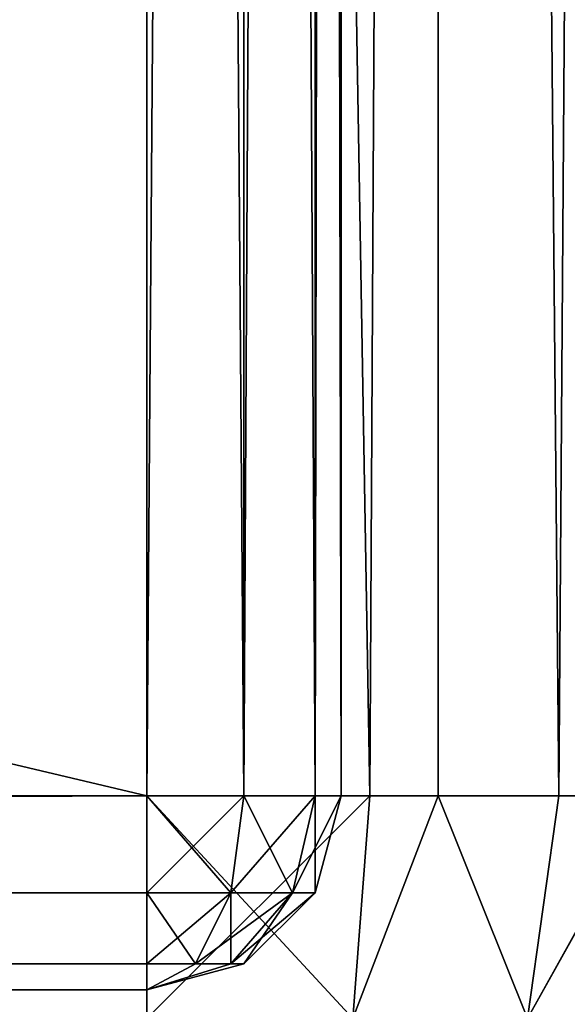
# Model space of a CAD drawing. Extents: x 659 to 1111, y 0 to 289.
# Tile 148 of 208: x 955.98 to 957.39, y 158.46 to 161. Entities that reach past the tile are written whole.
import ezdxf

# ---------------------------------------------------------------- set-up
doc = ezdxf.new("R2010")
doc.units = 0
doc.header["$LTSCALE"] = 25.4
doc.layers.get('0').update_dxf_attribs({"color": 13, "linetype": 'CONTINUOUS'})

# ---------------------------------------------------------------- blocks, each defined once
blk = doc.blocks.new('GIOTTO-LED-S-8168_STL')
at = {"color": 44}
for p, q in [((157.3546, 56.5607, 129.75), (299.3546, 56.5607, 129.75)), ((299.3546, 56.5607, 129.75), (157.3546, 56.5607, 96.25)), ((299.3546, 56.5607, 129.75), (157.3546, 56.5607, 96.25)), ((157.3546, 56.5607, 129.75), (299.3546, 56.5607, 129.75)), ((299.3546, 56.5607, 129.75), (299.3546, 56.5607, 96.25)), ((299.3546, 56.4465, 130.324), (299.3546, 56.5607, 129.75)), ((299.3546, 56.5607, 96.25), (299.9286, 56.4465, 129.75)), ((299.3546, 56.5607, 96.25), (299.9286, 56.4465, 129.75)), ((299.3546, 56.5607, 129.75), (299.3546, 56.5607, 96.25)), ((299.3546, 56.5607, 129.75), (299.9286, 56.4465, 129.75)), ((299.3546, 56.5607, 129.75), (299.9286, 56.4465, 129.75)), ((299.3546, 56.5607, 129.75), (299.8849, 56.341, 130.324)), ((299.3546, 56.5607, 129.75), (299.8849, 56.341, 130.324)), ((299.3546, 56.4465, 130.324), (299.3546, 56.5607, 129.75)), ((299.9286, 56.4465, 129.75), (299.8849, 56.341, 130.324)), ((299.9286, 56.4465, 129.75), (299.8849, 56.341, 130.324)), ((300.1046, 56.3598, 96.25), (299.9286, 56.4465, 129.75)), ((299.9286, 56.4465, 129.75), (300.1046, 56.3598, 129.75)), ((300.1046, 56.3598, 96.25), (299.9286, 56.4465, 129.75)), ((299.9286, 56.4465, 129.75), (300.1046, 56.3598, 129.75)), ((299.8849, 56.341, 130.324), (300.1046, 56.3598, 129.75)), ((299.8849, 56.341, 130.324), (300.1046, 56.3598, 129.75)), ((300.1046, 56.3598, 96.25), (300.4153, 56.1214, 129.75)), ((300.1046, 56.3598, 96.25), (300.4153, 56.1214, 129.75)), ((300.1046, 56.3598, 96.25), (300.1046, 56.3598, 129.75)), ((300.1046, 56.3598, 129.75), (300.4153, 56.1214, 129.75)), ((300.1046, 56.3598, 96.25), (300.1046, 56.3598, 129.75)), ((300.1046, 56.3598, 129.75), (300.4153, 56.1214, 129.75)), ((300.1046, 56.3598, 129.75), (300.3345, 56.0406, 130.324)), ((300.1046, 56.3598, 129.75), (300.3345, 56.0406, 130.324)), ((300.4153, 56.1214, 129.75), (300.3345, 56.0406, 130.324)), ((300.4153, 56.1214, 129.75), (300.3345, 56.0406, 130.324)), ((300.6536, 55.8107, 96.25), (300.4153, 56.1214, 129.75)), ((300.4153, 56.1214, 129.75), (300.6536, 55.8107, 129.75)), ((300.6536, 55.8107, 96.25), (300.4153, 56.1214, 129.75)), ((300.4153, 56.1214, 129.75), (300.6536, 55.8107, 129.75)), ((300.3345, 56.0406, 130.324), (300.6536, 55.8107, 129.75)), ((300.3345, 56.0406, 130.324), (300.6536, 55.8107, 129.75)), ((299.3546, 55.5607, 129.75), (157.3546, 55.5607, 129.75)), ((299.3546, 55.5607, 129.75), (157.3546, 55.5607, 129.75)), ((299.3546, 55.5607, 129.75), (157.3546, 55.4937, 130)), ((299.3546, 55.5607, 129.75), (157.3546, 55.4937, 130)), ((299.3546, 55.5607, 96.25), (299.3546, 55.5607, 129.75)), ((299.3546, 55.5607, 129.75), (299.3546, 55.4937, 130)), ((299.3546, 55.5607, 96.25), (299.3546, 55.5607, 129.75)), ((299.3546, 55.5607, 96.25), (299.6046, 55.4937, 129.75)), ((299.6046, 55.4937, 129.75), (299.3546, 55.5607, 129.75)), ((299.3546, 55.5607, 96.25), (299.6046, 55.4937, 129.75)), ((299.5711, 55.4357, 130), (299.3546, 55.5607, 129.75)), ((299.6046, 55.4937, 129.75), (299.3546, 55.5607, 129.75)), ((299.5711, 55.4357, 130), (299.3546, 55.5607, 129.75)), ((299.3546, 55.5607, 129.75), (299.3546, 55.4937, 130)), ((299.3546, 55.4937, 130), (157.3546, 55.4937, 130)), ((299.3546, 55.4937, 130), (157.3546, 55.4937, 130)), ((299.3546, 55.4937, 130), (157.3546, 55.3107, 130.183)), ((299.3546, 55.4937, 130), (157.3546, 55.3107, 130.183)), ((299.3546, 55.4937, 130), (299.3546, 55.3107, 130.183)), ((299.5711, 55.4357, 130), (299.3546, 55.4937, 130)), ((299.4796, 55.2772, 130.183), (299.3546, 55.4937, 130)), ((299.5711, 55.4357, 130), (299.3546, 55.4937, 130)), ((299.4796, 55.2772, 130.183), (299.3546, 55.4937, 130)), ((299.3546, 55.4937, 130), (299.3546, 55.3107, 130.183)), ((299.5711, 55.4357, 130), (299.6046, 55.4937, 129.75)), ((299.5711, 55.4357, 130), (299.6046, 55.4937, 129.75)), ((299.6046, 55.4937, 96.25), (299.6046, 55.4937, 129.75)), ((299.6046, 55.4937, 96.25), (299.6046, 55.4937, 129.75)), ((299.6046, 55.4937, 96.25), (299.7876, 55.3107, 129.75)), ((299.7876, 55.3107, 129.75), (299.6046, 55.4937, 129.75)), ((299.6046, 55.4937, 96.25), (299.7876, 55.3107, 129.75)), ((299.7296, 55.2772, 130), (299.6046, 55.4937, 129.75)), ((299.7876, 55.3107, 129.75), (299.6046, 55.4937, 129.75)), ((299.7296, 55.2772, 130), (299.6046, 55.4937, 129.75)), ((299.4796, 55.2772, 130.183), (299.5711, 55.4357, 130)), ((299.4796, 55.2772, 130.183), (299.5711, 55.4357, 130)), ((299.7296, 55.2772, 130), (299.5711, 55.4357, 130)), ((299.5711, 55.1857, 130.183), (299.5711, 55.4357, 130)), ((299.7296, 55.2772, 130), (299.5711, 55.4357, 130)), ((299.5711, 55.1857, 130.183), (299.5711, 55.4357, 130)), ((299.3546, 55.3107, 130.183), (157.3546, 55.3107, 130.183)), ((299.3546, 55.3107, 130.183), (157.3546, 55.3107, 130.183)), ((299.3546, 55.3107, 130.183), (157.3546, 55.0607, 130.25)), ((299.3546, 55.3107, 130.183), (157.3546, 55.0607, 130.25)), ((299.3546, 55.3107, 130.183), (299.3546, 55.0607, 130.25)), ((299.4796, 55.2772, 130.183), (299.3546, 55.3107, 130.183)), ((299.4796, 55.2772, 130.183), (299.3546, 55.3107, 130.183)), ((299.3546, 55.3107, 130.183), (299.3546, 55.0607, 130.25)), ((299.7296, 55.2772, 130), (299.7876, 55.3107, 129.75)), ((299.7296, 55.2772, 130), (299.7876, 55.3107, 129.75)), ((299.7876, 55.3107, 96.25), (299.7876, 55.3107, 129.75)), ((299.7876, 55.3107, 96.25), (299.7876, 55.3107, 129.75)), ((299.7876, 55.3107, 96.25), (299.8546, 55.0607, 129.75)), ((299.8546, 55.0607, 129.75), (299.7876, 55.3107, 129.75)), ((299.7876, 55.3107, 96.25), (299.8546, 55.0607, 129.75)), ((299.7876, 55.0607, 130), (299.7876, 55.3107, 129.75)), ((299.8546, 55.0607, 129.75), (299.7876, 55.3107, 129.75)), ((299.7876, 55.0607, 130), (299.7876, 55.3107, 129.75)), ((299.3546, 55.0607, 130.25), (299.4796, 55.2772, 130.183)), ((299.3546, 55.0607, 130.25), (299.4796, 55.2772, 130.183)), ((299.4796, 55.2772, 130.183), (299.5711, 55.1857, 130.183)), ((299.4796, 55.2772, 130.183), (299.5711, 55.1857, 130.183)), ((299.5711, 55.1857, 130.183), (299.7296, 55.2772, 130)), ((299.5711, 55.1857, 130.183), (299.7296, 55.2772, 130)), ((299.6046, 55.0607, 130.183), (299.7296, 55.2772, 130)), ((299.6046, 55.0607, 130.183), (299.7296, 55.2772, 130)), ((299.7876, 55.0607, 130), (299.7296, 55.2772, 130)), ((299.7876, 55.0607, 130), (299.7296, 55.2772, 130)), ((299.3546, 55.0607, 130.25), (299.5711, 55.1857, 130.183)), ((299.3546, 55.0607, 130.25), (299.5711, 55.1857, 130.183)), ((299.5711, 55.1857, 130.183), (299.6046, 55.0607, 130.183)), ((299.5711, 55.1857, 130.183), (299.6046, 55.0607, 130.183)), ((299.3546, 8.0607, 130.25), (157.3546, 55.0607, 130.25)), ((157.3546, 55.0607, 130.25), (299.3546, 55.0607, 130.25)), ((299.3546, 8.0607, 130.25), (157.3546, 55.0607, 130.25)), ((157.3546, 55.0607, 130.25), (299.3546, 55.0607, 130.25)), ((299.3546, 55.0607, 130.25), (299.3546, 8.0607, 130.25)), ((299.6046, 55.0607, 130.183), (299.3546, 55.0607, 130.25)), ((299.6046, 8.0607, 130.183), (299.3546, 55.0607, 130.25)), ((299.6046, 55.0607, 130.183), (299.3546, 55.0607, 130.25)), ((299.6046, 8.0607, 130.183), (299.3546, 55.0607, 130.25)), ((299.3546, 55.0607, 130.25), (299.3546, 8.0607, 130.25)), ((299.7876, 55.0607, 130), (299.6046, 55.0607, 130.183)), ((299.7876, 8.0607, 130), (299.6046, 55.0607, 130.183)), ((299.7876, 55.0607, 130), (299.6046, 55.0607, 130.183)), ((299.7876, 8.0607, 130), (299.6046, 55.0607, 130.183)), ((299.6046, 8.0607, 130.183), (299.6046, 55.0607, 130.183)), ((299.6046, 8.0607, 130.183), (299.6046, 55.0607, 130.183)), ((299.8546, 55.0607, 129.75), (299.7876, 55.0607, 130)), ((299.8546, 8.0607, 129.75), (299.7876, 55.0607, 130)), ((299.8546, 55.0607, 129.75), (299.7876, 55.0607, 130)), ((299.8546, 8.0607, 129.75), (299.7876, 55.0607, 130)), ((299.7876, 8.0607, 130), (299.7876, 55.0607, 130)), ((299.7876, 8.0607, 130), (299.7876, 55.0607, 130)), ((299.8546, 8.0607, 96.25), (299.8546, 55.0607, 129.75)), ((299.8546, 55.0607, 129.75), (299.8546, 55.0607, 96.25)), ((299.8546, 8.0607, 96.25), (299.8546, 55.0607, 129.75)), ((299.8546, 8.0607, 129.75), (299.8546, 55.0607, 129.75)), ((299.8546, 55.0607, 129.75), (299.8546, 55.0607, 96.25)), ((299.8546, 8.0607, 129.75), (299.8546, 55.0607, 129.75)), ((299.3546, 8.0607, 130.25), (157.3546, 8.0607, 130.25)), ((157.3546, 7.8107, 130.183), (299.3546, 8.0607, 130.25)), ((157.3546, 7.8107, 130.183), (299.3546, 8.0607, 130.25)), ((299.3546, 8.0607, 130.25), (157.3546, 8.0607, 130.25)), ((299.6046, 8.0607, 130.183), (299.3546, 8.0607, 130.25)), ((299.3546, 7.8107, 130.183), (299.3546, 8.0607, 130.25)), ((299.3546, 8.0607, 130.25), (299.4796, 7.8442, 130.183)), ((299.3546, 8.0607, 130.25), (299.4796, 7.8442, 130.183)), ((299.3546, 8.0607, 130.25), (299.5711, 7.9357, 130.183)), ((299.3546, 8.0607, 130.25), (299.5711, 7.9357, 130.183)), ((299.6046, 8.0607, 130.183), (299.3546, 8.0607, 130.25)), ((299.3546, 7.8107, 130.183), (299.3546, 8.0607, 130.25)), ((299.5711, 7.9357, 130.183), (299.7876, 8.0607, 130)), ((299.5711, 7.9357, 130.183), (299.7876, 8.0607, 130)), ((299.5711, 7.9357, 130.183), (299.6046, 8.0607, 130.183)), ((299.5711, 7.9357, 130.183), (299.6046, 8.0607, 130.183)), ((299.7876, 8.0607, 130), (299.6046, 8.0607, 130.183)), ((299.7876, 8.0607, 130), (299.6046, 8.0607, 130.183)), ((299.7296, 7.8442, 130), (299.8546, 8.0607, 129.75)), ((299.7296, 7.8442, 130), (299.8546, 8.0607, 129.75)), ((299.7296, 7.8442, 130), (299.7876, 8.0607, 130)), ((299.7296, 7.8442, 130), (299.7876, 8.0607, 130)), ((299.8546, 8.0607, 129.75), (299.7876, 8.0607, 130)), ((299.8546, 8.0607, 96.25), (299.7876, 7.8107, 129.75)), ((299.7876, 7.8107, 129.75), (299.8546, 8.0607, 129.75)), ((299.8546, 8.0607, 96.25), (299.7876, 7.8107, 129.75)), ((299.7876, 7.8107, 129.75), (299.8546, 8.0607, 129.75)), ((299.8546, 8.0607, 129.75), (299.7876, 8.0607, 130)), ((299.8546, 8.0607, 96.25), (299.8546, 8.0607, 129.75)), ((299.8546, 8.0607, 96.25), (299.8546, 8.0607, 129.75)), ((299.5711, 7.9357, 130.183), (299.4796, 7.8442, 130.183)), ((299.5711, 7.9357, 130.183), (299.4796, 7.8442, 130.183)), ((299.5711, 7.9357, 130.183), (299.7296, 7.8442, 130)), ((299.5711, 7.9357, 130.183), (299.7296, 7.8442, 130)), ((299.4796, 7.8442, 130.183), (299.3546, 7.8107, 130.183)), ((299.4796, 7.8442, 130.183), (299.3546, 7.8107, 130.183)), ((299.4796, 7.8442, 130.183), (299.5711, 7.6857, 130)), ((299.4796, 7.8442, 130.183), (299.5711, 7.6857, 130)), ((299.4796, 7.8442, 130.183), (299.7296, 7.8442, 130)), ((299.4796, 7.8442, 130.183), (299.7296, 7.8442, 130)), ((299.5711, 7.6857, 130), (299.7296, 7.8442, 130)), ((299.5711, 7.6857, 130), (299.7296, 7.8442, 130)), ((299.7296, 7.8442, 130), (299.7876, 7.8107, 129.75)), ((299.7296, 7.8442, 130), (299.7876, 7.8107, 129.75)), ((157.3546, 7.6277, 130), (299.3546, 7.8107, 130.183)), ((157.3546, 7.6277, 130), (299.3546, 7.8107, 130.183)), ((157.3546, 7.8107, 130.183), (299.3546, 7.8107, 130.183)), ((157.3546, 7.8107, 130.183), (299.3546, 7.8107, 130.183)), ((299.3546, 7.6277, 130), (299.3546, 7.8107, 130.183)), ((299.3546, 7.8107, 130.183), (299.5711, 7.6857, 130)), ((299.3546, 7.8107, 130.183), (299.5711, 7.6857, 130)), ((299.3546, 7.6277, 130), (299.3546, 7.8107, 130.183)), ((299.5711, 7.6857, 130), (299.7876, 7.8107, 129.75)), ((299.5711, 7.6857, 130), (299.7876, 7.8107, 129.75)), ((299.7876, 7.8107, 96.25), (299.6046, 7.6277, 129.75)), ((299.6046, 7.6277, 129.75), (299.7876, 7.8107, 129.75)), ((299.7876, 7.8107, 96.25), (299.6046, 7.6277, 129.75)), ((299.6046, 7.6277, 129.75), (299.7876, 7.8107, 129.75)), ((299.7876, 7.8107, 96.25), (299.7876, 7.8107, 129.75)), ((299.7876, 7.8107, 96.25), (299.7876, 7.8107, 129.75)), ((299.3546, 7.6277, 130), (299.5711, 7.6857, 130)), ((299.3546, 7.6277, 130), (299.5711, 7.6857, 130)), ((299.5711, 7.6857, 130), (299.6046, 7.6277, 129.75)), ((299.5711, 7.6857, 130), (299.6046, 7.6277, 129.75)), ((157.3546, 7.5607, 129.75), (299.3546, 7.6277, 130)), ((157.3546, 7.5607, 129.75), (299.3546, 7.6277, 130)), ((157.3546, 7.6277, 130), (299.3546, 7.6277, 130)), ((157.3546, 7.6277, 130), (299.3546, 7.6277, 130)), ((299.6046, 7.6277, 96.25), (299.3546, 7.5607, 129.75)), ((299.3546, 7.5607, 129.75), (299.6046, 7.6277, 129.75)), ((299.6046, 7.6277, 96.25), (299.3546, 7.5607, 129.75)), ((299.3546, 7.5607, 129.75), (299.3546, 7.6277, 130)), ((299.3546, 7.6277, 130), (299.6046, 7.6277, 129.75)), ((299.3546, 7.5607, 129.75), (299.6046, 7.6277, 129.75)), ((299.3546, 7.6277, 130), (299.6046, 7.6277, 129.75)), ((299.3546, 7.5607, 129.75), (299.3546, 7.6277, 130)), ((299.6046, 7.6277, 96.25), (299.6046, 7.6277, 129.75)), ((299.6046, 7.6277, 96.25), (299.6046, 7.6277, 129.75)), ((157.3546, 7.5607, 96.25), (299.3546, 7.5607, 129.75)), ((157.3546, 7.5607, 96.25), (299.3546, 7.5607, 129.75)), ((157.3546, 7.5607, 129.75), (299.3546, 7.5607, 129.75)), ((157.3546, 7.5607, 129.75), (299.3546, 7.5607, 129.75)), ((299.3546, 7.5607, 129.75), (299.3546, 7.5607, 96.25)), ((299.3546, 7.5607, 129.75), (299.3546, 7.5607, 96.25)), ((300.6536, 7.3107, 129.75), (300.3345, 7.0808, 130.324)), ((300.6536, 7.3107, 129.75), (300.3345, 7.0808, 130.324)), ((300.6536, 7.3107, 96.25), (300.4153, 7.0001, 129.75)), ((300.6536, 7.3107, 96.25), (300.4153, 7.0001, 129.75)), ((300.6536, 7.3107, 129.75), (300.4153, 7.0001, 129.75)), ((300.6536, 7.3107, 129.75), (300.4153, 7.0001, 129.75)), ((300.3345, 7.0808, 130.324), (300.1046, 6.7617, 129.75)), ((300.3345, 7.0808, 130.324), (300.1046, 6.7617, 129.75)), ((300.4153, 7.0001, 129.75), (300.3345, 7.0808, 130.324)), ((300.4153, 7.0001, 129.75), (300.3345, 7.0808, 130.324)), ((300.1046, 6.7617, 96.25), (300.4153, 7.0001, 129.75)), ((300.4153, 7.0001, 129.75), (300.1046, 6.7617, 129.75)), ((300.1046, 6.7617, 96.25), (300.4153, 7.0001, 129.75)), ((300.4153, 7.0001, 129.75), (300.1046, 6.7617, 129.75)), ((300.1046, 6.7617, 129.75), (299.8849, 6.7804, 130.324)), ((299.8849, 6.7804, 130.324), (299.9286, 6.6749, 129.75)), ((300.1046, 6.7617, 129.75), (299.8849, 6.7804, 130.324)), ((299.8849, 6.7804, 130.324), (299.9286, 6.6749, 129.75)), ((300.1046, 6.7617, 96.25), (299.9286, 6.6749, 129.75)), ((300.1046, 6.7617, 96.25), (299.9286, 6.6749, 129.75)), ((300.1046, 6.7617, 129.75), (299.9286, 6.6749, 129.75)), ((300.1046, 6.7617, 129.75), (299.9286, 6.6749, 129.75)), ((300.1046, 6.7617, 96.25), (300.1046, 6.7617, 129.75)), ((300.1046, 6.7617, 96.25), (300.1046, 6.7617, 129.75)), ((157.3546, 6.6749, 130.324), (299.3546, 6.5607, 129.75)), ((157.3546, 6.6749, 130.324), (299.3546, 6.5607, 129.75)), ((299.3546, 6.5607, 96.25), (299.9286, 6.6749, 129.75)), ((299.9286, 6.6749, 129.75), (299.3546, 6.5607, 129.75)), ((299.3546, 6.5607, 96.25), (299.9286, 6.6749, 129.75)), ((299.3546, 6.6749, 130.324), (299.9286, 6.6749, 129.75)), ((299.3546, 6.6749, 130.324), (299.9286, 6.6749, 129.75)), ((299.3546, 6.6749, 130.324), (299.3546, 6.5607, 129.75)), ((299.9286, 6.6749, 129.75), (299.3546, 6.5607, 129.75)), ((299.3546, 6.6749, 130.324), (299.3546, 6.5607, 129.75)), ((299.3546, 6.5607, 129.75), (157.3546, 6.5607, 129.75)), ((299.3546, 6.5607, 129.75), (157.3546, 6.5607, 129.75)), ((299.3546, 6.5607, 96.25), (299.3546, 6.5607, 129.75)), ((299.3546, 6.5607, 96.25), (299.3546, 6.5607, 129.75))]:
    blk.add_line(p, q, dxfattribs=at)
mesh = blk.add_polyface(dxfattribs=at)
corners = [(299.3546, 56.5607, 129.75), (157.3546, 56.5607, 96.25), (157.3546, 56.5607, 129.75)]
mesh.append_faces([[corners[k] for k in face] for face in [(0, 1, 2)]], dxfattribs={"color": 44})
mesh = blk.add_polyface(dxfattribs=at)
corners = [(299.3546, 56.5607, 129.75), (299.3546, 56.5607, 96.25), (157.3546, 56.5607, 96.25)]
mesh.append_faces([[corners[k] for k in face] for face in [(0, 1, 2)]], dxfattribs={"color": 44})
mesh = blk.add_polyface(dxfattribs=at)
corners = [(299.3546, 56.4465, 130.324), (157.3546, 56.5607, 129.75), (157.3546, 56.4465, 130.324)]
mesh.append_faces([[corners[k] for k in face] for face in [(0, 1, 2)]], dxfattribs={"color": 44})
mesh = blk.add_polyface(dxfattribs=at)
corners = [(299.3546, 56.4465, 130.324), (299.3546, 56.5607, 129.75), (157.3546, 56.5607, 129.75)]
mesh.append_faces([[corners[k] for k in face] for face in [(0, 1, 2)]], dxfattribs={"color": 44})
mesh = blk.add_polyface(dxfattribs=at)
corners = [(299.9286, 56.4465, 129.75), (300.1046, 56.3598, 96.25), (299.3546, 56.5607, 96.25)]
mesh.append_faces([[corners[k] for k in face] for face in [(0, 1, 2)]], dxfattribs={"color": 44})
mesh = blk.add_polyface(dxfattribs=at)
corners = [(299.9286, 56.4465, 129.75), (299.3546, 56.5607, 96.25), (299.3546, 56.5607, 129.75)]
mesh.append_faces([[corners[k] for k in face] for face in [(0, 1, 2)]], dxfattribs={"color": 44})
mesh = blk.add_polyface(dxfattribs=at)
corners = [(299.8849, 56.341, 130.324), (299.9286, 56.4465, 129.75), (299.3546, 56.5607, 129.75)]
mesh.append_faces([[corners[k] for k in face] for face in [(0, 1, 2)]], dxfattribs={"color": 44})
mesh = blk.add_polyface(dxfattribs=at)
corners = [(299.8849, 56.341, 130.324), (299.3546, 56.5607, 129.75), (299.3546, 56.4465, 130.324)]
mesh.append_faces([[corners[k] for k in face] for face in [(0, 1, 2)]], dxfattribs={"color": 44})
mesh = blk.add_polyface(dxfattribs=at)
corners = [(299.8849, 56.341, 130.324), (300.1046, 56.3598, 129.75), (299.9286, 56.4465, 129.75)]
mesh.append_faces([[corners[k] for k in face] for face in [(0, 1, 2)]], dxfattribs={"color": 44})
mesh = blk.add_polyface(dxfattribs=at)
corners = [(300.1046, 56.3598, 129.75), (300.1046, 56.3598, 96.25), (299.9286, 56.4465, 129.75)]
mesh.append_faces([[corners[k] for k in face] for face in [(0, 1, 2)]], dxfattribs={"color": 44})
mesh = blk.add_polyface(dxfattribs=at)
corners = [(300.3345, 56.0406, 130.324), (300.1046, 56.3598, 129.75), (299.8849, 56.341, 130.324)]
mesh.append_faces([[corners[k] for k in face] for face in [(0, 1, 2)]], dxfattribs={"color": 44})
mesh = blk.add_polyface(dxfattribs=at)
corners = [(300.4153, 56.1214, 129.75), (300.6536, 55.8107, 96.25), (300.1046, 56.3598, 96.25)]
mesh.append_faces([[corners[k] for k in face] for face in [(0, 1, 2)]], dxfattribs={"color": 44})
mesh = blk.add_polyface(dxfattribs=at)
corners = [(300.4153, 56.1214, 129.75), (300.1046, 56.3598, 96.25), (300.1046, 56.3598, 129.75)]
mesh.append_faces([[corners[k] for k in face] for face in [(0, 1, 2)]], dxfattribs={"color": 44})
mesh = blk.add_polyface(dxfattribs=at)
corners = [(300.3345, 56.0406, 130.324), (300.4153, 56.1214, 129.75), (300.1046, 56.3598, 129.75)]
mesh.append_faces([[corners[k] for k in face] for face in [(0, 1, 2)]], dxfattribs={"color": 44})
mesh = blk.add_polyface(dxfattribs=at)
corners = [(300.4153, 56.1214, 129.75), (300.3345, 56.0406, 130.324), (300.6536, 55.8107, 129.75)]
mesh.append_faces([[corners[k] for k in face] for face in [(0, 1, 2)]], dxfattribs={"color": 44})
mesh = blk.add_polyface(dxfattribs=at)
corners = [(300.4153, 56.1214, 129.75), (300.6536, 55.8107, 129.75), (300.6536, 55.8107, 96.25)]
mesh.append_faces([[corners[k] for k in face] for face in [(0, 1, 2)]], dxfattribs={"color": 44})
mesh = blk.add_polyface(dxfattribs=at)
corners = [(300.3345, 56.0406, 130.324), (300.6349, 55.591, 130.324), (300.6536, 55.8107, 129.75)]
mesh.append_faces([[corners[k] for k in face] for face in [(0, 1, 2)]], dxfattribs={"color": 44})
mesh = blk.add_polyface(dxfattribs=at)
corners = [(157.3546, 55.5607, 129.75), (299.3546, 55.5607, 96.25), (299.3546, 55.5607, 129.75)]
mesh.append_faces([[corners[k] for k in face] for face in [(0, 1, 2)]], dxfattribs={"color": 44})
mesh = blk.add_polyface(dxfattribs=at)
corners = [(157.3546, 55.5607, 129.75), (157.3546, 55.5607, 96.25), (299.3546, 55.5607, 96.25)]
mesh.append_faces([[corners[k] for k in face] for face in [(0, 1, 2)]], dxfattribs={"color": 44})
mesh = blk.add_polyface(dxfattribs=at)
corners = [(157.3546, 55.4937, 130), (157.3546, 55.5607, 129.75), (299.3546, 55.5607, 129.75)]
mesh.append_faces([[corners[k] for k in face] for face in [(0, 1, 2)]], dxfattribs={"color": 44})
mesh = blk.add_polyface(dxfattribs=at)
corners = [(157.3546, 55.4937, 130), (299.3546, 55.5607, 129.75), (299.3546, 55.4937, 130)]
mesh.append_faces([[corners[k] for k in face] for face in [(0, 1, 2)]], dxfattribs={"color": 44})
mesh = blk.add_polyface(dxfattribs=at)
corners = [(299.3546, 55.5607, 129.75), (299.3546, 55.5607, 96.25), (299.6046, 55.4937, 129.75)]
mesh.append_faces([[corners[k] for k in face] for face in [(0, 1, 2)]], dxfattribs={"color": 44})
mesh = blk.add_polyface(dxfattribs=at)
corners = [(299.6046, 55.4937, 129.75), (299.3546, 55.5607, 96.25), (299.6046, 55.4937, 96.25)]
mesh.append_faces([[corners[k] for k in face] for face in [(0, 1, 2)]], dxfattribs={"color": 44})
mesh = blk.add_polyface(dxfattribs=at)
corners = [(299.5711, 55.4357, 130), (299.3546, 55.5607, 129.75), (299.6046, 55.4937, 129.75)]
mesh.append_faces([[corners[k] for k in face] for face in [(0, 1, 2)]], dxfattribs={"color": 44})
mesh = blk.add_polyface(dxfattribs=at)
corners = [(299.3546, 55.4937, 130), (299.3546, 55.5607, 129.75), (299.5711, 55.4357, 130)]
mesh.append_faces([[corners[k] for k in face] for face in [(0, 1, 2)]], dxfattribs={"color": 44})
mesh = blk.add_polyface(dxfattribs=at)
corners = [(157.3546, 55.3107, 130.183), (157.3546, 55.4937, 130), (299.3546, 55.4937, 130)]
mesh.append_faces([[corners[k] for k in face] for face in [(0, 1, 2)]], dxfattribs={"color": 44})
mesh = blk.add_polyface(dxfattribs=at)
corners = [(157.3546, 55.3107, 130.183), (299.3546, 55.4937, 130), (299.3546, 55.3107, 130.183)]
mesh.append_faces([[corners[k] for k in face] for face in [(0, 1, 2)]], dxfattribs={"color": 44})
mesh = blk.add_polyface(dxfattribs=at)
corners = [(299.4796, 55.2772, 130.183), (299.3546, 55.4937, 130), (299.5711, 55.4357, 130)]
mesh.append_faces([[corners[k] for k in face] for face in [(0, 1, 2)]], dxfattribs={"color": 44})
mesh = blk.add_polyface(dxfattribs=at)
corners = [(299.3546, 55.3107, 130.183), (299.3546, 55.4937, 130), (299.4796, 55.2772, 130.183)]
mesh.append_faces([[corners[k] for k in face] for face in [(0, 1, 2)]], dxfattribs={"color": 44})
mesh = blk.add_polyface(dxfattribs=at)
corners = [(299.5711, 55.4357, 130), (299.6046, 55.4937, 129.75), (299.7296, 55.2772, 130)]
mesh.append_faces([[corners[k] for k in face] for face in [(0, 1, 2)]], dxfattribs={"color": 44})
mesh = blk.add_polyface(dxfattribs=at)
corners = [(299.6046, 55.4937, 129.75), (299.6046, 55.4937, 96.25), (299.7876, 55.3107, 129.75)]
mesh.append_faces([[corners[k] for k in face] for face in [(0, 1, 2)]], dxfattribs={"color": 44})
mesh = blk.add_polyface(dxfattribs=at)
corners = [(299.7876, 55.3107, 129.75), (299.6046, 55.4937, 96.25), (299.7876, 55.3107, 96.25)]
mesh.append_faces([[corners[k] for k in face] for face in [(0, 1, 2)]], dxfattribs={"color": 44})
mesh = blk.add_polyface(dxfattribs=at)
corners = [(299.7296, 55.2772, 130), (299.6046, 55.4937, 129.75), (299.7876, 55.3107, 129.75)]
mesh.append_faces([[corners[k] for k in face] for face in [(0, 1, 2)]], dxfattribs={"color": 44})
mesh = blk.add_polyface(dxfattribs=at)
corners = [(299.5711, 55.1857, 130.183), (299.4796, 55.2772, 130.183), (299.5711, 55.4357, 130)]
mesh.append_faces([[corners[k] for k in face] for face in [(0, 1, 2)]], dxfattribs={"color": 44})
mesh = blk.add_polyface(dxfattribs=at)
corners = [(299.7296, 55.2772, 130), (299.5711, 55.1857, 130.183), (299.5711, 55.4357, 130)]
mesh.append_faces([[corners[k] for k in face] for face in [(0, 1, 2)]], dxfattribs={"color": 44})
mesh = blk.add_polyface(dxfattribs=at)
corners = [(299.3546, 55.3107, 130.183), (157.3546, 55.0607, 130.25), (157.3546, 55.3107, 130.183)]
mesh.append_faces([[corners[k] for k in face] for face in [(0, 1, 2)]], dxfattribs={"color": 44})
mesh = blk.add_polyface(dxfattribs=at)
corners = [(299.3546, 55.0607, 130.25), (157.3546, 55.0607, 130.25), (299.3546, 55.3107, 130.183)]
mesh.append_faces([[corners[k] for k in face] for face in [(0, 1, 2)]], dxfattribs={"color": 44})
mesh = blk.add_polyface(dxfattribs=at)
corners = [(299.4796, 55.2772, 130.183), (299.3546, 55.0607, 130.25), (299.3546, 55.3107, 130.183)]
mesh.append_faces([[corners[k] for k in face] for face in [(0, 1, 2)]], dxfattribs={"color": 44})
mesh = blk.add_polyface(dxfattribs=at)
corners = [(299.7876, 55.3107, 129.75), (299.7876, 55.0607, 130), (299.7296, 55.2772, 130)]
mesh.append_faces([[corners[k] for k in face] for face in [(0, 1, 2)]], dxfattribs={"color": 44})
mesh = blk.add_polyface(dxfattribs=at)
corners = [(299.7876, 55.3107, 129.75), (299.7876, 55.3107, 96.25), (299.8546, 55.0607, 129.75)]
mesh.append_faces([[corners[k] for k in face] for face in [(0, 1, 2)]], dxfattribs={"color": 44})
mesh = blk.add_polyface(dxfattribs=at)
corners = [(299.7876, 55.3107, 96.25), (299.8546, 55.0607, 96.25), (299.8546, 55.0607, 129.75)]
mesh.append_faces([[corners[k] for k in face] for face in [(0, 1, 2)]], dxfattribs={"color": 44})
mesh = blk.add_polyface(dxfattribs=at)
corners = [(299.7876, 55.3107, 129.75), (299.8546, 55.0607, 129.75), (299.7876, 55.0607, 130)]
mesh.append_faces([[corners[k] for k in face] for face in [(0, 1, 2)]], dxfattribs={"color": 44})
mesh = blk.add_polyface(dxfattribs=at)
corners = [(299.5711, 55.1857, 130.183), (299.3546, 55.0607, 130.25), (299.4796, 55.2772, 130.183)]
mesh.append_faces([[corners[k] for k in face] for face in [(0, 1, 2)]], dxfattribs={"color": 44})
mesh = blk.add_polyface(dxfattribs=at)
corners = [(299.7296, 55.2772, 130), (299.6046, 55.0607, 130.183), (299.5711, 55.1857, 130.183)]
mesh.append_faces([[corners[k] for k in face] for face in [(0, 1, 2)]], dxfattribs={"color": 44})
mesh = blk.add_polyface(dxfattribs=at)
corners = [(299.7876, 55.0607, 130), (299.6046, 55.0607, 130.183), (299.7296, 55.2772, 130)]
mesh.append_faces([[corners[k] for k in face] for face in [(0, 1, 2)]], dxfattribs={"color": 44})
mesh = blk.add_polyface(dxfattribs=at)
corners = [(299.6046, 55.0607, 130.183), (299.3546, 55.0607, 130.25), (299.5711, 55.1857, 130.183)]
mesh.append_faces([[corners[k] for k in face] for face in [(0, 1, 2)]], dxfattribs={"color": 44})
mesh = blk.add_polyface(dxfattribs=at)
corners = [(299.3546, 8.0607, 130.25), (157.3546, 55.0607, 130.25), (299.3546, 55.0607, 130.25)]
mesh.append_faces([[corners[k] for k in face] for face in [(0, 1, 2)]], dxfattribs={"color": 44})
mesh = blk.add_polyface(dxfattribs=at)
corners = [(299.3546, 8.0607, 130.25), (157.3546, 8.0607, 130.25), (157.3546, 55.0607, 130.25)]
mesh.append_faces([[corners[k] for k in face] for face in [(0, 1, 2)]], dxfattribs={"color": 44})
mesh = blk.add_polyface(dxfattribs=at)
corners = [(299.6046, 8.0607, 130.183), (299.3546, 55.0607, 130.25), (299.6046, 55.0607, 130.183)]
mesh.append_faces([[corners[k] for k in face] for face in [(0, 1, 2)]], dxfattribs={"color": 44})
mesh = blk.add_polyface(dxfattribs=at)
corners = [(299.6046, 8.0607, 130.183), (299.3546, 8.0607, 130.25), (299.3546, 55.0607, 130.25)]
mesh.append_faces([[corners[k] for k in face] for face in [(0, 1, 2)]], dxfattribs={"color": 44})
mesh = blk.add_polyface(dxfattribs=at)
corners = [(299.7876, 8.0607, 130), (299.6046, 55.0607, 130.183), (299.7876, 55.0607, 130)]
mesh.append_faces([[corners[k] for k in face] for face in [(0, 1, 2)]], dxfattribs={"color": 44})
mesh = blk.add_polyface(dxfattribs=at)
corners = [(299.7876, 8.0607, 130), (299.6046, 8.0607, 130.183), (299.6046, 55.0607, 130.183)]
mesh.append_faces([[corners[k] for k in face] for face in [(0, 1, 2)]], dxfattribs={"color": 44})
mesh = blk.add_polyface(dxfattribs=at)
corners = [(299.8546, 55.0607, 129.75), (299.8546, 8.0607, 129.75), (299.7876, 55.0607, 130)]
mesh.append_faces([[corners[k] for k in face] for face in [(0, 1, 2)]], dxfattribs={"color": 44})
mesh = blk.add_polyface(dxfattribs=at)
corners = [(299.7876, 55.0607, 130), (299.8546, 8.0607, 129.75), (299.7876, 8.0607, 130)]
mesh.append_faces([[corners[k] for k in face] for face in [(0, 1, 2)]], dxfattribs={"color": 44})
mesh = blk.add_polyface(dxfattribs=at)
corners = [(299.8546, 55.0607, 129.75), (299.8546, 55.0607, 96.25), (299.8546, 8.0607, 96.25)]
mesh.append_faces([[corners[k] for k in face] for face in [(0, 1, 2)]], dxfattribs={"color": 44})
mesh = blk.add_polyface(dxfattribs=at)
corners = [(299.8546, 55.0607, 129.75), (299.8546, 8.0607, 96.25), (299.8546, 8.0607, 129.75)]
mesh.append_faces([[corners[k] for k in face] for face in [(0, 1, 2)]], dxfattribs={"color": 44})
mesh = blk.add_polyface(dxfattribs=at)
corners = [(299.3546, 7.8107, 130.183), (157.3546, 7.8107, 130.183), (299.3546, 8.0607, 130.25)]
mesh.append_faces([[corners[k] for k in face] for face in [(0, 1, 2)]], dxfattribs={"color": 44})
mesh = blk.add_polyface(dxfattribs=at)
corners = [(299.3546, 8.0607, 130.25), (157.3546, 7.8107, 130.183), (157.3546, 8.0607, 130.25)]
mesh.append_faces([[corners[k] for k in face] for face in [(0, 1, 2)]], dxfattribs={"color": 44})
mesh = blk.add_polyface(dxfattribs=at)
corners = [(299.4796, 7.8442, 130.183), (299.3546, 7.8107, 130.183), (299.3546, 8.0607, 130.25)]
mesh.append_faces([[corners[k] for k in face] for face in [(0, 1, 2)]], dxfattribs={"color": 44})
mesh = blk.add_polyface(dxfattribs=at)
corners = [(299.5711, 7.9357, 130.183), (299.4796, 7.8442, 130.183), (299.3546, 8.0607, 130.25)]
mesh.append_faces([[corners[k] for k in face] for face in [(0, 1, 2)]], dxfattribs={"color": 44})
mesh = blk.add_polyface(dxfattribs=at)
corners = [(299.6046, 8.0607, 130.183), (299.5711, 7.9357, 130.183), (299.3546, 8.0607, 130.25)]
mesh.append_faces([[corners[k] for k in face] for face in [(0, 1, 2)]], dxfattribs={"color": 44})
mesh = blk.add_polyface(dxfattribs=at)
corners = [(299.7876, 8.0607, 130), (299.7296, 7.8442, 130), (299.5711, 7.9357, 130.183)]
mesh.append_faces([[corners[k] for k in face] for face in [(0, 1, 2)]], dxfattribs={"color": 44})
mesh = blk.add_polyface(dxfattribs=at)
corners = [(299.7876, 8.0607, 130), (299.5711, 7.9357, 130.183), (299.6046, 8.0607, 130.183)]
mesh.append_faces([[corners[k] for k in face] for face in [(0, 1, 2)]], dxfattribs={"color": 44})
mesh = blk.add_polyface(dxfattribs=at)
corners = [(299.8546, 8.0607, 129.75), (299.7876, 7.8107, 129.75), (299.7296, 7.8442, 130)]
mesh.append_faces([[corners[k] for k in face] for face in [(0, 1, 2)]], dxfattribs={"color": 44})
mesh = blk.add_polyface(dxfattribs=at)
corners = [(299.8546, 8.0607, 129.75), (299.7296, 7.8442, 130), (299.7876, 8.0607, 130)]
mesh.append_faces([[corners[k] for k in face] for face in [(0, 1, 2)]], dxfattribs={"color": 44})
mesh = blk.add_polyface(dxfattribs=at)
corners = [(299.8546, 8.0607, 96.25), (299.7876, 7.8107, 129.75), (299.8546, 8.0607, 129.75)]
mesh.append_faces([[corners[k] for k in face] for face in [(0, 1, 2)]], dxfattribs={"color": 44})
mesh = blk.add_polyface(dxfattribs=at)
corners = [(299.8546, 8.0607, 96.25), (299.7876, 7.8107, 96.25), (299.7876, 7.8107, 129.75)]
mesh.append_faces([[corners[k] for k in face] for face in [(0, 1, 2)]], dxfattribs={"color": 44})
mesh = blk.add_polyface(dxfattribs=at)
corners = [(299.7296, 7.8442, 130), (299.4796, 7.8442, 130.183), (299.5711, 7.9357, 130.183)]
mesh.append_faces([[corners[k] for k in face] for face in [(0, 1, 2)]], dxfattribs={"color": 44})
mesh = blk.add_polyface(dxfattribs=at)
corners = [(299.4796, 7.8442, 130.183), (299.5711, 7.6857, 130), (299.3546, 7.8107, 130.183)]
mesh.append_faces([[corners[k] for k in face] for face in [(0, 1, 2)]], dxfattribs={"color": 44})
mesh = blk.add_polyface(dxfattribs=at)
corners = [(299.7296, 7.8442, 130), (299.5711, 7.6857, 130), (299.4796, 7.8442, 130.183)]
mesh.append_faces([[corners[k] for k in face] for face in [(0, 1, 2)]], dxfattribs={"color": 44})
mesh = blk.add_polyface(dxfattribs=at)
corners = [(299.7296, 7.8442, 130), (299.7876, 7.8107, 129.75), (299.5711, 7.6857, 130)]
mesh.append_faces([[corners[k] for k in face] for face in [(0, 1, 2)]], dxfattribs={"color": 44})
mesh = blk.add_polyface(dxfattribs=at)
corners = [(299.3546, 7.8107, 130.183), (299.3546, 7.6277, 130), (157.3546, 7.6277, 130)]
mesh.append_faces([[corners[k] for k in face] for face in [(0, 1, 2)]], dxfattribs={"color": 44})
mesh = blk.add_polyface(dxfattribs=at)
corners = [(299.3546, 7.8107, 130.183), (157.3546, 7.6277, 130), (157.3546, 7.8107, 130.183)]
mesh.append_faces([[corners[k] for k in face] for face in [(0, 1, 2)]], dxfattribs={"color": 44})
mesh = blk.add_polyface(dxfattribs=at)
corners = [(299.3546, 7.8107, 130.183), (299.5711, 7.6857, 130), (299.3546, 7.6277, 130)]
mesh.append_faces([[corners[k] for k in face] for face in [(0, 1, 2)]], dxfattribs={"color": 44})
mesh = blk.add_polyface(dxfattribs=at)
corners = [(299.5711, 7.6857, 130), (299.7876, 7.8107, 129.75), (299.6046, 7.6277, 129.75)]
mesh.append_faces([[corners[k] for k in face] for face in [(0, 1, 2)]], dxfattribs={"color": 44})
mesh = blk.add_polyface(dxfattribs=at)
corners = [(299.7876, 7.8107, 129.75), (299.7876, 7.8107, 96.25), (299.6046, 7.6277, 129.75)]
mesh.append_faces([[corners[k] for k in face] for face in [(0, 1, 2)]], dxfattribs={"color": 44})
mesh = blk.add_polyface(dxfattribs=at)
corners = [(299.6046, 7.6277, 129.75), (299.7876, 7.8107, 96.25), (299.6046, 7.6277, 96.25)]
mesh.append_faces([[corners[k] for k in face] for face in [(0, 1, 2)]], dxfattribs={"color": 44})
mesh = blk.add_polyface(dxfattribs=at)
corners = [(299.5711, 7.6857, 130), (299.6046, 7.6277, 129.75), (299.3546, 7.6277, 130)]
mesh.append_faces([[corners[k] for k in face] for face in [(0, 1, 2)]], dxfattribs={"color": 44})
mesh = blk.add_polyface(dxfattribs=at)
corners = [(299.3546, 7.6277, 130), (299.3546, 7.5607, 129.75), (157.3546, 7.5607, 129.75)]
mesh.append_faces([[corners[k] for k in face] for face in [(0, 1, 2)]], dxfattribs={"color": 44})
mesh = blk.add_polyface(dxfattribs=at)
corners = [(299.3546, 7.6277, 130), (157.3546, 7.5607, 129.75), (157.3546, 7.6277, 130)]
mesh.append_faces([[corners[k] for k in face] for face in [(0, 1, 2)]], dxfattribs={"color": 44})
mesh = blk.add_polyface(dxfattribs=at)
corners = [(299.6046, 7.6277, 129.75), (299.6046, 7.6277, 96.25), (299.3546, 7.5607, 129.75)]
mesh.append_faces([[corners[k] for k in face] for face in [(0, 1, 2)]], dxfattribs={"color": 44})
mesh = blk.add_polyface(dxfattribs=at)
corners = [(299.3546, 7.5607, 129.75), (299.6046, 7.6277, 96.25), (299.3546, 7.5607, 96.25)]
mesh.append_faces([[corners[k] for k in face] for face in [(0, 1, 2)]], dxfattribs={"color": 44})
mesh = blk.add_polyface(dxfattribs=at)
corners = [(299.3546, 7.6277, 130), (299.6046, 7.6277, 129.75), (299.3546, 7.5607, 129.75)]
mesh.append_faces([[corners[k] for k in face] for face in [(0, 1, 2)]], dxfattribs={"color": 44})
mesh = blk.add_polyface(dxfattribs=at)
corners = [(299.3546, 7.5607, 129.75), (299.3546, 7.5607, 96.25), (157.3546, 7.5607, 96.25)]
mesh.append_faces([[corners[k] for k in face] for face in [(0, 1, 2)]], dxfattribs={"color": 44})
mesh = blk.add_polyface(dxfattribs=at)
corners = [(299.3546, 7.5607, 129.75), (157.3546, 7.5607, 96.25), (157.3546, 7.5607, 129.75)]
mesh.append_faces([[corners[k] for k in face] for face in [(0, 1, 2)]], dxfattribs={"color": 44})
mesh = blk.add_polyface(dxfattribs=at)
corners = [(300.6349, 7.5304, 130.324), (300.3345, 7.0808, 130.324), (300.6536, 7.3107, 129.75)]
mesh.append_faces([[corners[k] for k in face] for face in [(0, 1, 2)]], dxfattribs={"color": 44})
mesh = blk.add_polyface(dxfattribs=at)
corners = [(300.4153, 7.0001, 129.75), (300.1046, 6.7617, 96.25), (300.6536, 7.3107, 96.25)]
mesh.append_faces([[corners[k] for k in face] for face in [(0, 1, 2)]], dxfattribs={"color": 44})
mesh = blk.add_polyface(dxfattribs=at)
corners = [(300.6536, 7.3107, 129.75), (300.3345, 7.0808, 130.324), (300.4153, 7.0001, 129.75)]
mesh.append_faces([[corners[k] for k in face] for face in [(0, 1, 2)]], dxfattribs={"color": 44})
mesh = blk.add_polyface(dxfattribs=at)
corners = [(300.6536, 7.3107, 129.75), (300.4153, 7.0001, 129.75), (300.6536, 7.3107, 96.25)]
mesh.append_faces([[corners[k] for k in face] for face in [(0, 1, 2)]], dxfattribs={"color": 44})
mesh = blk.add_polyface(dxfattribs=at)
corners = [(299.8849, 6.7804, 130.324), (300.1046, 6.7617, 129.75), (300.3345, 7.0808, 130.324)]
mesh.append_faces([[corners[k] for k in face] for face in [(0, 1, 2)]], dxfattribs={"color": 44})
mesh = blk.add_polyface(dxfattribs=at)
corners = [(300.3345, 7.0808, 130.324), (300.1046, 6.7617, 129.75), (300.4153, 7.0001, 129.75)]
mesh.append_faces([[corners[k] for k in face] for face in [(0, 1, 2)]], dxfattribs={"color": 44})
mesh = blk.add_polyface(dxfattribs=at)
corners = [(300.1046, 6.7617, 129.75), (300.1046, 6.7617, 96.25), (300.4153, 7.0001, 129.75)]
mesh.append_faces([[corners[k] for k in face] for face in [(0, 1, 2)]], dxfattribs={"color": 44})
mesh = blk.add_polyface(dxfattribs=at)
corners = [(299.3546, 6.6749, 130.324), (299.9286, 6.6749, 129.75), (299.8849, 6.7804, 130.324)]
mesh.append_faces([[corners[k] for k in face] for face in [(0, 1, 2)]], dxfattribs={"color": 44})
mesh = blk.add_polyface(dxfattribs=at)
corners = [(299.8849, 6.7804, 130.324), (299.9286, 6.6749, 129.75), (300.1046, 6.7617, 129.75)]
mesh.append_faces([[corners[k] for k in face] for face in [(0, 1, 2)]], dxfattribs={"color": 44})
mesh = blk.add_polyface(dxfattribs=at)
corners = [(299.9286, 6.6749, 129.75), (299.3546, 6.5607, 96.25), (300.1046, 6.7617, 96.25)]
mesh.append_faces([[corners[k] for k in face] for face in [(0, 1, 2)]], dxfattribs={"color": 44})
mesh = blk.add_polyface(dxfattribs=at)
corners = [(299.9286, 6.6749, 129.75), (300.1046, 6.7617, 96.25), (300.1046, 6.7617, 129.75)]
mesh.append_faces([[corners[k] for k in face] for face in [(0, 1, 2)]], dxfattribs={"color": 44})
mesh = blk.add_polyface(dxfattribs=at)
corners = [(157.3546, 6.6749, 130.324), (299.3546, 6.5607, 129.75), (299.3546, 6.6749, 130.324)]
mesh.append_faces([[corners[k] for k in face] for face in [(0, 1, 2)]], dxfattribs={"color": 44})
mesh = blk.add_polyface(dxfattribs=at)
corners = [(157.3546, 6.6749, 130.324), (157.3546, 6.5607, 129.75), (299.3546, 6.5607, 129.75)]
mesh.append_faces([[corners[k] for k in face] for face in [(0, 1, 2)]], dxfattribs={"color": 44})
mesh = blk.add_polyface(dxfattribs=at)
corners = [(299.3546, 6.5607, 129.75), (299.3546, 6.5607, 96.25), (299.9286, 6.6749, 129.75)]
mesh.append_faces([[corners[k] for k in face] for face in [(0, 1, 2)]], dxfattribs={"color": 44})
mesh = blk.add_polyface(dxfattribs=at)
corners = [(299.3546, 6.6749, 130.324), (299.3546, 6.5607, 129.75), (299.9286, 6.6749, 129.75)]
mesh.append_faces([[corners[k] for k in face] for face in [(0, 1, 2)]], dxfattribs={"color": 44})
mesh = blk.add_polyface(dxfattribs=at)
corners = [(157.3546, 6.5607, 129.75), (157.3546, 6.5607, 96.25), (299.3546, 6.5607, 96.25)]
mesh.append_faces([[corners[k] for k in face] for face in [(0, 1, 2)]], dxfattribs={"color": 44})
mesh = blk.add_polyface(dxfattribs=at)
corners = [(157.3546, 6.5607, 129.75), (299.3546, 6.5607, 96.25), (299.3546, 6.5607, 129.75)]
mesh.append_faces([[corners[k] for k in face] for face in [(0, 1, 2)]], dxfattribs={"color": 44})

msp = doc.modelspace()

# ---------------------------------------------------------------- block references
at = {"color": 0, "extrusion": (0, -1, -5.27356e-16)}
msp.add_blockref('GIOTTO-LED-S-8168_STL', (656.9536, 1175.6515, -288.75), dxfattribs=at)

doc.saveas('drawing.dxf')
